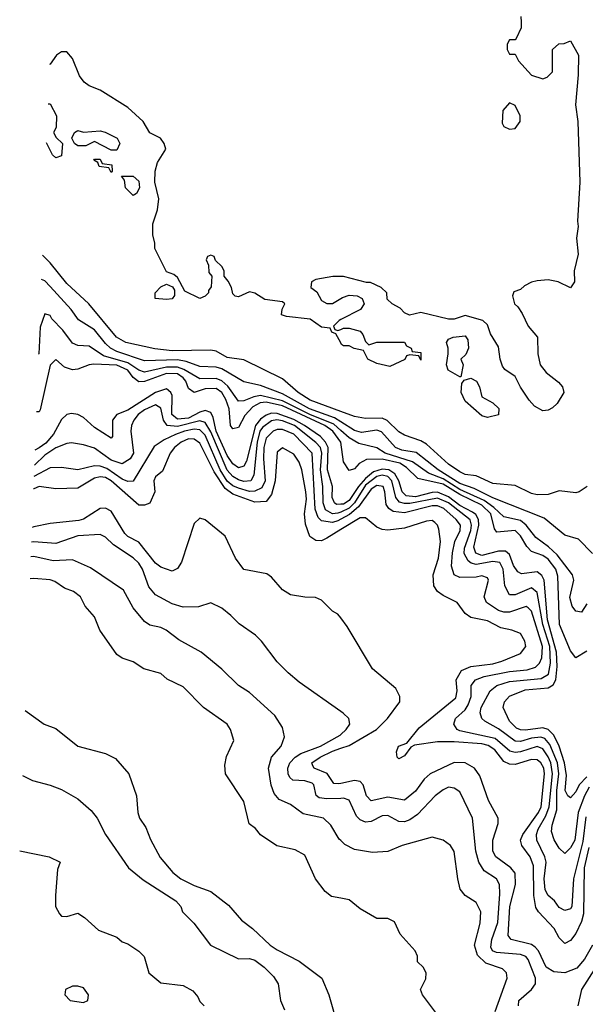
# Model space of a CAD drawing. Header units: inches. Extents: x 2348352 to 2479776, y 460422 to 613655.
# Tile 119 of 256: x 2348839 to 2350884, y 534556 to 538118. Entities that reach past the tile are written whole.
import ezdxf

# ---------------------------------------------------------------- set-up
doc = ezdxf.new("R2010")
doc.units = ezdxf.units.IN
doc.header["$MEASUREMENT"] = 0
doc.layers.add('C3543', color=7, linetype='Continuous')
doc.layers.add('C3553', color=7, linetype='Continuous')

msp = doc.modelspace()

# ---------------------------------------------------------------- linework, layer by layer
at = {"layer": 'C3543', "color": 4}
for points, elevation in [([(2350000, 536948.9), (2349982, 536982), (2349968, 536988), (2349962, 537002), (2349930, 537006), (2349890, 537035.3), (2349804, 537044), (2349786, 537050), (2349788.4, 537071.6), (2349798, 537090), (2349790, 537098), (2349726, 537106), (2349690, 537129), (2349670, 537133.2), (2349630, 537115.3), (2349618, 537118), (2349610, 537126), (2349605.2, 537150), (2349592.9, 537172.9), (2349578, 537190), (2349578, 537210), (2349570, 537226), (2349547.3, 537247.3), (2349542, 537262), (2349530, 537266), (2349518, 537262), (2349514, 537250), (2349522, 537230), (2349523.6, 537203.6), (2349534, 537190), (2349532, 537152), (2349522, 537138), (2349522, 537130), (2349510, 537118), (2349490, 537109.2), (2349436.4, 537136.4), (2349410, 537186), (2349396.4, 537196.4), (2349370, 537206), (2349328, 537290), (2349328, 537310), (2349320.2, 537340.2), (2349320.2, 537379.8), (2349338, 537430), (2349342, 537470), (2349328, 537530), (2349328.7, 537570), (2349338, 537602), (2349368, 537650), (2349362, 537670), (2349348, 537690), (2349309.3, 537709.3), (2349285.2, 537750), (2349230, 537801.2), (2349130, 537863.7), (2349090, 537879), (2349072.5, 537892.5), (2349055.5, 537915.5), (2349030, 537978), (2349010, 538002), (2348990, 538002), (2348972, 537990), (2348950, 537958), (2348947.6, 537956.6)], 56), ([(2348942.2, 537814), (2348950, 537814), (2348972, 537770), (2348971.1, 537728.9), (2348962, 537710), (2348971.6, 537691.6), (2348994, 537670), (2348990, 537626), (2348970, 537618)], 56), ([(2348970, 537618), (2348958, 537630), (2348936.9, 537673.2)], 56), ([(2350000, 536701.2), (2349890, 536741.4), (2349846.6, 536770), (2349790, 536818.9), (2349650, 536887.6), (2349590, 536896.3), (2349550, 536918.7), (2349530, 536923), (2349390, 536919.8), (2349327.8, 536927.8), (2349223.7, 536950), (2349189.8, 536969.8), (2349089.5, 537090), (2349010, 537163.6), (2348950, 537238.4), (2348921.4, 537266)], 64), ([(2350000, 536663.1), (2349977.3, 536677.3), (2349887.4, 536710), (2349790, 536765.2), (2349710, 536795.4), (2349650, 536807.6), (2349570, 536855.3), (2349550, 536860.9), (2349490, 536863.9), (2349441.3, 536881.3), (2349410, 536887.2), (2349290, 536883.9), (2349190, 536918.4), (2349168, 536930), (2349150, 536946.6), (2349110, 536996.3), (2349052.1, 537032.1), (2349025.6, 537070), (2348950, 537153.6), (2348930, 537174), (2348918.1, 537178.8)], 68), ([(2350000, 537189), (2349971.1, 537188.9), (2349910, 537178), (2349894, 537170), (2349892, 537150), (2349914, 537134), (2349930, 537102), (2349950, 537091.3), (2349970, 537091.3), (2350000, 537109.5)], 56), ([(2350000, 536632.1), (2349974.4, 536654.4), (2349888, 536690), (2349790, 536739.9), (2349710, 536758.7), (2349685.9, 536754.1), (2349650, 536739.1), (2349630, 536738.7), (2349592.4, 536792.4), (2349570, 536811.9), (2349550, 536820.3), (2349490, 536818.7), (2349433, 536853), (2349410, 536861.1), (2349370, 536861.3), (2349290, 536843.5), (2349270, 536849.8), (2349230, 536877.4), (2349142.6, 536902.6), (2349090, 536936.9), (2349050, 536939.6), (2349030, 536947.6), (2348995.5, 536995.5), (2348955.9, 537035.9), (2348950, 537048.7), (2348930, 537054), (2348914, 537006), (2348908.1, 536910), (2348907.8, 536908.5)], 72), ([(2350000, 537033.1), (2349994, 537030), (2349974, 537010), (2349978, 536998), (2349990, 536994), (2350000, 536998)], 56), ([(2350000, 536590.4), (2349971.5, 536630), (2349942.8, 536650), (2349790, 536721.9), (2349730, 536734.6), (2349708.1, 536731.9), (2349682.6, 536717.4), (2349653.2, 536686.9), (2349630, 536642.9), (2349610, 536638.4), (2349602, 536650), (2349596.2, 536710), (2349584.6, 536744.6), (2349570, 536769.7), (2349550, 536784.1), (2349510, 536782.9), (2349469.8, 536769.8), (2349450, 536784.5), (2349440.3, 536810), (2349430, 536823.1), (2349410, 536836.5), (2349370, 536838.8), (2349290, 536809.8), (2349270, 536808.7), (2349250, 536824), (2349230.3, 536850.3), (2349190, 536868.3), (2349107.9, 536872.1), (2349090.3, 536869.7), (2349050, 536853.6), (2349030, 536851.6), (2349001.4, 536861.5), (2348970, 536889), (2348950, 536869), (2348913.3, 536706.7), (2348910, 536699.5), (2348899.8, 536699.6)], 76), ([(2350000, 536365), (2349984.9, 536364.9), (2349976.9, 536370), (2349969.1, 536389.1), (2349969.8, 536430), (2349951.9, 536490), (2349953.9, 536570), (2349945.2, 536590), (2349926.6, 536610), (2349869, 536650), (2349830, 536671.5), (2349770, 536693.6), (2349750, 536694.2), (2349730, 536687.6), (2349710, 536673.2), (2349691.6, 536650), (2349659.1, 536520.9), (2349650, 536503), (2349630, 536496.9), (2349610, 536511.1), (2349590, 536541.7), (2349549.9, 536630), (2349538.6, 536678.6), (2349530, 536696.9), (2349510, 536704.5), (2349490, 536699), (2349450, 536676.9), (2349410, 536673.5), (2349389.8, 536690), (2349390, 536759), (2349386.3, 536770), (2349370, 536782.3), (2349330, 536769.8), (2349230, 536706.2), (2349190, 536689.5), (2349174.4, 536670), (2349174.8, 536610), (2349170, 536604), (2349110, 536642.4), (2349070, 536679.6), (2349050, 536689.6), (2349026.6, 536693.4), (2349010, 536689.5), (2348990, 536672.3), (2348961.1, 536618.9), (2348933.4, 536586.7), (2348910, 536568.9), (2348894.6, 536561.4)], 84), ([(2350000, 536337.2), (2349990, 536332.5), (2349970, 536330.7), (2349944.8, 536344.8), (2349936.8, 536370), (2349935.4, 536430), (2349926.8, 536490), (2349931.8, 536550), (2349926.2, 536570), (2349910, 536588.7), (2349832.8, 536650), (2349790, 536667.1), (2349769.5, 536670.5), (2349750, 536667.2), (2349717.4, 536642.6), (2349707.6, 536630), (2349697.5, 536590), (2349686.3, 536470), (2349674.9, 536450), (2349650, 536448.1), (2349630, 536453.6), (2349610, 536466.2), (2349590, 536488.7), (2349530, 536627.1), (2349510, 536660.9), (2349490, 536666.8), (2349410, 536646.7), (2349372.7, 536650), (2349358.7, 536670), (2349350, 536712.7), (2349330, 536724.7), (2349290, 536707.4), (2349267.6, 536690), (2349251.6, 536670), (2349243.1, 536650), (2349241.7, 536630), (2349250.3, 536550), (2349239.3, 536530), (2349210, 536511.6), (2349170, 536525.1), (2349110, 536568), (2349070, 536580.7), (2349027, 536587), (2349010, 536585.6), (2348970, 536569.7), (2348930, 536543.1), (2348892.5, 536507)], 88), ([(2350000, 536311), (2349990, 536305.7), (2349970, 536299.8), (2349930, 536305.4), (2349917.8, 536317.8), (2349907.5, 536347.5), (2349896.4, 536550), (2349830, 536618.7), (2349790, 536636.2), (2349770, 536635.8), (2349755.5, 536630), (2349730, 536604.5), (2349721.8, 536570), (2349720.2, 536530), (2349727.3, 536450), (2349715.3, 536424.7), (2349690, 536412.5), (2349670, 536411.4), (2349630, 536423), (2349610, 536432.2), (2349590, 536449), (2349564.6, 536490), (2349510, 536614.8), (2349490, 536634.2), (2349470, 536636.8), (2349434.9, 536630), (2349402.9, 536617.1), (2349361.8, 536598.2), (2349325.7, 536574.3), (2349250, 536448.2), (2349230, 536447.4), (2349210, 536456.4), (2349154.3, 536494.3), (2349130, 536503.1), (2349110, 536503.9), (2349050, 536489.6), (2348990, 536498.4), (2348950, 536496.9), (2348891, 536466.1)], 92), ([(2350000, 536273.6), (2349950, 536243), (2349930, 536233.3), (2349910, 536233.6), (2349888.8, 536248.8), (2349872.9, 536292.9), (2349868.7, 536330), (2349876.1, 536383.9), (2349874, 536410), (2349859.7, 536490), (2349850, 536517.2), (2349830, 536546), (2349790, 536569.2), (2349770, 536554), (2349762.6, 536450), (2349750, 536400.9), (2349730, 536375.6), (2349690, 536372.3), (2349610, 536402), (2349582.1, 536422.1), (2349543, 536483), (2349490, 536586.3), (2349470, 536601), (2349450, 536601.5), (2349423.1, 536590), (2349399.5, 536570), (2349383.7, 536550), (2349355.6, 536484.4), (2349330, 536464), (2349323.8, 536450), (2349328, 536410), (2349310, 536369.3), (2349290, 536362), (2349270, 536362), (2349170.4, 536450.4), (2349150, 536462.5), (2349130, 536465), (2349110, 536459.8), (2349050, 536423.1), (2348970, 536421.3), (2348910, 536429.6), (2348890, 536421.6), (2348889.2, 536420.6)], 96), ([(2350000, 535954.5), (2349990, 535968), (2349970, 535978), (2349930, 536018), (2349908.4, 536028.4), (2349870, 536028.7), (2349818, 536038), (2349790, 536055.3), (2349750, 536102), (2349732.9, 536112.9), (2349650, 536129), (2349619.3, 536170), (2349582, 536250), (2349510, 536309), (2349490, 536315.3), (2349470, 536295.3), (2349424.9, 536155.1), (2349410, 536133.2), (2349390, 536122.7), (2349350, 536138), (2349330, 536151.6), (2349270, 536228.2), (2349230, 536248.3), (2349219, 536259), (2349170, 536340.5), (2349150, 536351.6), (2349130, 536349.6), (2349070, 536311.2), (2349053.5, 536306.5), (2348950, 536295.8), (2348890, 536283.5), (2348884, 536281.4)], 104), ([(2350000, 535615.8), (2349850, 535722), (2349810, 535755.3), (2349770, 535795.3), (2349714, 535870), (2349692.1, 535892.1), (2349632.9, 535932.9), (2349603.2, 535963.2), (2349570, 535988.7), (2349530, 536008), (2349485.4, 535994.6), (2349430, 535992.7), (2349390, 536004.5), (2349330, 536038), (2349306, 536066), (2349283.1, 536130), (2349270, 536151.8), (2349250, 536171.8), (2349178.6, 536218.6), (2349150, 536246), (2349130, 536256), (2349050, 536251.2), (2348970, 536223), (2348890, 536229.8), (2348881.9, 536228.3)], 108), ([(2350000, 535148.3), (2349994, 535154), (2349963.9, 535203.9), (2349937.2, 535230), (2349864.7, 535244.7), (2349818.7, 535278.7), (2349776.9, 535296.9), (2349759.3, 535319.3), (2349748.3, 535348.3), (2349738.4, 535410), (2349749.2, 535450), (2349785.2, 535490), (2349796.5, 535523.5), (2349790, 535558), (2349761.5, 535601.5), (2349670, 535684), (2349630, 535709), (2349570, 535768.7), (2349495.3, 535830), (2349414.2, 535874.2), (2349369, 535910), (2349350, 535919.5), (2349310, 535927.6), (2349290, 535940.9), (2349249.2, 535990), (2349214.8, 536054.8), (2349095.3, 536135.3), (2349030, 536164.5), (2348960.8, 536160.8), (2348890, 536175.8), (2348879.9, 536174.7)], 112), ([(2350000, 534939.8), (2349966.3, 534946.3), (2349944.1, 534964.1), (2349909, 535010), (2349870, 535095.3), (2349835.5, 535115.5), (2349769.5, 535129.5), (2349710, 535169), (2349692.1, 535192.1), (2349669.5, 535209.5), (2349649.4, 535289.4), (2349583.7, 535390), (2349581.5, 535421.5), (2349587.2, 535452.8), (2349613.2, 535510), (2349601.2, 535550), (2349589.4, 535569.4), (2349504, 535630), (2349430, 535705.2), (2349372.5, 535732.5), (2349350, 535753.2), (2349288, 535770), (2349250, 535795.3), (2349210, 535808.7), (2349190, 535822), (2349129.1, 535909.1), (2349110, 535958), (2349076.5, 535996.5), (2349059.3, 536030), (2349034, 536050), (2349001.6, 536061.6), (2348966.3, 536086.3), (2348950, 536092), (2348890, 536097), (2348876.9, 536095.6)], 116), ([(2348858.8, 535618.7), (2348928, 535570), (2348970, 535554), (2349049.5, 535489.5), (2349150, 535464), (2349185.6, 535445.6), (2349234, 535390), (2349261.2, 535310), (2349266.6, 535250), (2349272.7, 535230), (2349295.3, 535195.3), (2349312.5, 535152.5), (2349347.5, 535087.5), (2349392.5, 535032.5), (2349422, 535010), (2349470, 534986), (2349530, 534964), (2349594.5, 534914.5), (2349640.8, 534860.8), (2349680.9, 534830), (2349745.2, 534770), (2349770, 534752.7), (2349850, 534711.6), (2349931.8, 534650), (2349957, 534590), (2349990, 534475.3)], 124), ([(2350000, 535301.2), (2349950, 535299.1), (2349922.5, 535302.5), (2349911.4, 535311.4), (2349902.9, 535350), (2349896.3, 535356.3), (2349870, 535364.4), (2349827, 535367), (2349816.1, 535376.1), (2349809.7, 535390), (2349808.3, 535410), (2349815.8, 535430), (2349835.1, 535450), (2349856.2, 535463.8), (2349927.3, 535490), (2349998, 535530), (2350000, 535531.9)], 108), ([(2350000, 535354.8), (2349993.4, 535353.4), (2349975.3, 535355.3), (2349950.9, 535390.9), (2349904, 535410), (2349898.6, 535418.6), (2349895.1, 535430), (2349925.6, 535450), (2349970, 535472), (2350000, 535482.3)], 104), ([(2348849.8, 535383.4), (2348886.3, 535366.3), (2348950, 535349.2), (2348990, 535333.2), (2349050, 535299), (2349097.5, 535257.5), (2349119, 535230), (2349149.2, 535170), (2349232.3, 535050), (2349285.8, 535005.8), (2349404, 534930), (2349422, 534910), (2349428, 534890), (2349468.7, 534850), (2349529.4, 534769.4), (2349630, 534720.9), (2349670, 534721.6), (2349690, 534715.6), (2349723.7, 534690), (2349756.6, 534656.6), (2349773.2, 534630), (2349782.7, 534570), (2349796.5, 534536.5)], 128), ([(2348839.5, 535111.6), (2348946, 535090), (2348986, 535070), (2348976.4, 535043.6), (2348969, 534950), (2348969.2, 534910), (2348983.2, 534883.2), (2348990, 534875.3), (2349010, 534874), (2349050, 534885.2), (2349074, 534870), (2349124.1, 534824.1), (2349190, 534799), (2349210, 534782), (2349230, 534775.3), (2349270, 534748.7), (2349289.2, 534729.2), (2349306, 534670), (2349350, 534634), (2349430, 534624), (2349464.7, 534604.7), (2349483.1, 534583.1), (2349490, 534566), (2349506, 534550)], 132)]:
    msp.add_lwpolyline(points, dxfattribs=dict(at, elevation=elevation))
for points, elevation in [([(2349070, 537711.3), (2349130, 537716), (2349148.9, 537711.1), (2349192, 537690), (2349202, 537670), (2349190, 537646), (2349170, 537646), (2349110, 537678), (2349078, 537662), (2349050, 537662), (2349038, 537670), (2349028, 537690), (2349038, 537710), (2349050, 537718)], 56), ([(2349170, 537566), (2349162, 537582), (2349127.3, 537587.3), (2349122, 537602), (2349108, 537610), (2349110, 537614), (2349130, 537614), (2349138, 537598), (2349172.7, 537592.7), (2349174, 537570)], 56), ([(2349250, 537482), (2349222, 537510), (2349218, 537538), (2349207.3, 537552.7), (2349250, 537552), (2349270, 537534), (2349272, 537510), (2349262, 537490)], 56), ([(2349370, 537106), (2349329.5, 537109.5), (2349328.7, 537130), (2349350, 537152), (2349370, 537162), (2349392, 537152), (2349399.6, 537139.6), (2349399.6, 537120.4), (2349390, 537109)], 56), ([(2349050, 534622), (2349030, 534622), (2349004.7, 534610), (2349002, 534590), (2349022, 534570), (2349070, 534562), (2349086, 534570), (2349088, 534590), (2349070, 534615.3)], 136)]:
    msp.add_lwpolyline(points, close=True, dxfattribs=dict(at, elevation=elevation))
at = {"layer": 'C3553', "color": 4}
for points, elevation in [([(2350651.3, 538130), (2350652, 538110), (2350651.6, 538088.4), (2350634, 538050), (2350630, 538046), (2350610, 538046), (2350602, 538030), (2350602, 538010), (2350610, 537994), (2350630, 537994), (2350642, 537970), (2350690, 537918), (2350730, 537904.7), (2350746, 537910), (2350766, 537930), (2350766, 538010), (2350788.4, 538031.6), (2350807.3, 538032.7), (2350830, 538042), (2350859.1, 537990), (2350858.5, 537918.5), (2350848.2, 537810), (2350857.6, 537750), (2350863.8, 537530), (2350855.8, 537390), (2350858.7, 537370), (2350852.3, 537327.7), (2350858, 537270), (2350843.8, 537210), (2350844.7, 537170), (2350830, 537148), (2350786, 537170), (2350750, 537177.2), (2350710, 537174), (2350690, 537168.7), (2350664.5, 537155.5), (2350650, 537142), (2350626, 537134), (2350621, 537119), (2350627.7, 537090), (2350639.9, 537079.9), (2350655.6, 537055.6), (2350677.3, 537010), (2350710.8, 536970), (2350713, 536910), (2350721, 536870), (2350742, 536842), (2350787.5, 536807.5), (2350801, 536790), (2350806, 536770), (2350782.8, 536730), (2350765.8, 536714.2), (2350750, 536705.2), (2350730, 536702.7), (2350700.1, 536720.1), (2350681.3, 536741.3), (2350649.3, 536789.3), (2350630, 536828), (2350593.2, 536853.2), (2350585.2, 536865.2), (2350576, 536890), (2350570, 536935.3), (2350541.5, 536981.5), (2350530, 537014), (2350514, 537030), (2350450, 537048.7), (2350410, 537035.1), (2350390, 537034.5), (2350290, 537059), (2350248.9, 537048.9), (2350230, 537058), (2350214.6, 537074.6), (2350186, 537090), (2350167.3, 537107.3), (2350166, 537130), (2350146, 537150), (2350107.3, 537167.3), (2350092.7, 537167.3), (2350010, 537189), (2350000, 537189)], 56), ([(2350000, 537109.5), (2350006.6, 537113.4), (2350030, 537122), (2350059.1, 537119.1), (2350078, 537110), (2350084.7, 537090), (2350071.3, 537070), (2350000, 537033.1)], 56), ([(2350000, 536998), (2350010, 537002), (2350030, 537002), (2350070, 536991.3), (2350079.8, 536979.8), (2350090, 536954), (2350102, 536942), (2350130, 536952), (2350230, 536952), (2350238, 536938), (2350254, 536930), (2350258, 536918), (2350290, 536914), (2350290, 536886), (2350282, 536902), (2350250, 536906), (2350238, 536902), (2350231.6, 536888.4), (2350176.9, 536863.1), (2350130, 536874), (2350098, 536890), (2350082, 536922), (2350048.4, 536928.4), (2350030, 536938), (2350010, 536938), (2350003.1, 536943.1), (2350000, 536948.9)], 56), ([(2350890.9, 536429.1), (2350862, 536410), (2350850, 536406), (2350790, 536413.2), (2350750, 536400.9), (2350710, 536399.5), (2350690, 536403.7), (2350630, 536432.8), (2350550, 536440.5), (2350490, 536468), (2350450, 536473.3), (2350430, 536482), (2350389.6, 536510), (2350310, 536583), (2350290, 536594.3), (2350230, 536615.1), (2350210, 536627.8), (2350168.1, 536668.1), (2350150, 536676.4), (2350090, 536675.8), (2350050, 536683), (2350000, 536701.2)], 64), ([(2350910, 536187), (2350859.3, 536239.3), (2350810, 536253.2), (2350734.8, 536314.8), (2350550, 536389), (2350482.7, 536422.7), (2350430, 536440.5), (2350352.6, 536490), (2350272.8, 536552.8), (2350221.2, 536561.2), (2350197.6, 536570), (2350147.6, 536627.6), (2350130, 536633.3), (2350074.7, 536625.3), (2350050, 536631.9), (2350000, 536663.1)], 68), ([(2350890, 536005.2), (2350870, 535975.3), (2350850, 535979), (2350837, 535997), (2350828.4, 536028.4), (2350842, 536090), (2350837.6, 536110), (2350781.8, 536181.8), (2350751.5, 536211.5), (2350705.5, 536245.5), (2350669.7, 536290), (2350650, 536306.4), (2350590, 536319.2), (2350553.6, 536353.6), (2350518.4, 536378.4), (2350430, 536419), (2350370, 536456.9), (2350317.7, 536477.7), (2350258.8, 536518.8), (2350160.5, 536550), (2350130, 536569.7), (2350064.9, 536584.9), (2350030, 536606), (2350000, 536632.1)], 72), ([(2350890, 535834), (2350850, 535809), (2350830, 535835.1), (2350790.8, 535930), (2350785.3, 536105.3), (2350777.7, 536130), (2350750, 536166), (2350730, 536179.4), (2350690, 536194), (2350672.2, 536212.2), (2350650, 536251.3), (2350630, 536269.7), (2350564.4, 536264.4), (2350555.8, 536275.8), (2350542.5, 536330), (2350510, 536361.8), (2350430, 536400.8), (2350370, 536437.9), (2350278.2, 536458.2), (2350238, 536498), (2350213.6, 536513.6), (2350150, 536528.5), (2350092.6, 536527.4), (2350067, 536513), (2350050, 536493.2), (2350030, 536487.3), (2350010, 536519), (2350000.3, 536590), (2350000, 536590.4)], 76), ([(2350890, 535379.1), (2350862, 535350), (2350850, 535324.5), (2350830, 535302.9), (2350820.9, 535310), (2350811.8, 535330), (2350816.1, 535383.9), (2350809.2, 535430), (2350789.4, 535489.4), (2350769.9, 535529.9), (2350750, 535549.8), (2350730, 535555.9), (2350667.8, 535547.8), (2350650, 535548.6), (2350635.3, 535555.3), (2350610, 535580.9), (2350587, 535630), (2350592.3, 535650), (2350610, 535670.4), (2350666.6, 535693.4), (2350750, 535701.2), (2350767.7, 535712.3), (2350777.5, 535730), (2350782.1, 535777.9), (2350779.7, 535830), (2350747.3, 535947.3), (2350735.6, 536090), (2350727.4, 536107.4), (2350710, 536120.3), (2350653.7, 536113.7), (2350640.5, 536120.5), (2350624, 536144), (2350610, 536183.6), (2350595, 536195), (2350570, 536195), (2350510, 536180.2), (2350488.6, 536188.6), (2350480.7, 536210), (2350498.7, 536290), (2350498.3, 536310), (2350487.9, 536327.9), (2350476.4, 536336.4), (2350430, 536361.1), (2350390, 536391.7), (2350350, 536408.4), (2350330, 536407.7), (2350270, 536392.2), (2350236.1, 536396.1), (2350222.4, 536410), (2350209.9, 536450), (2350195.9, 536475.8), (2350173.7, 536490), (2350150, 536492.5), (2350117.9, 536482.1), (2350090, 536459), (2350064, 536430), (2350030, 536378.9), (2350010, 536365), (2350000, 536365)], 84), ([(2350898.1, 535341.9), (2350880.5, 535310), (2350858.4, 535250), (2350845.7, 535150), (2350830, 535122.7), (2350810, 535102), (2350790, 535121.2), (2350771.1, 535151.1), (2350761.5, 535181.5), (2350763.8, 535203.8), (2350780.8, 535259.2), (2350781.3, 535330), (2350788.2, 535390), (2350784, 535430), (2350756.2, 535496.2), (2350737.3, 535517.3), (2350722.9, 535522.9), (2350690, 535519.1), (2350650, 535507), (2350630, 535507.7), (2350570, 535552.6), (2350520.7, 535580.7), (2350509.4, 535590), (2350503.6, 535610), (2350508, 535630), (2350539.6, 535690), (2350563.7, 535710), (2350610, 535723.5), (2350724.7, 535735.3), (2350750.7, 535750), (2350758.5, 535790), (2350756.2, 535850), (2350729.9, 535930), (2350710, 536046), (2350690, 536063), (2350630, 536037.6), (2350610, 536038), (2350593.3, 536070), (2350587.4, 536130), (2350574.6, 536154.6), (2350550, 536158.5), (2350490, 536147), (2350471.5, 536151.5), (2350460, 536160), (2350446.6, 536186.6), (2350446.9, 536206.9), (2350469.8, 536270), (2350472.6, 536290), (2350468.4, 536308.4), (2350390, 536369.8), (2350350, 536387.4), (2350250, 536368.5), (2350230, 536367.6), (2350212.7, 536372.7), (2350198.9, 536390), (2350184.8, 536450), (2350170, 536466.2), (2350150, 536471), (2350130, 536465.7), (2350090, 536434.2), (2350050, 536370.7), (2350030, 536351.1), (2350000, 536337.2)], 88), ([(2350885.6, 535234.4), (2350875.5, 535144.5), (2350840.9, 535010), (2350835.8, 534910), (2350830, 534900.9), (2350810, 534896), (2350790, 534906), (2350772.7, 534930), (2350749.8, 534949.8), (2350738.9, 534970), (2350734.8, 535010), (2350742, 535070), (2350737.4, 535090), (2350708.2, 535150), (2350707.3, 535170), (2350713.1, 535190), (2350741.9, 535238.1), (2350753.3, 535270), (2350765.4, 535390), (2350759.2, 535430), (2350750, 535451.1), (2350730, 535479.8), (2350710, 535488.7), (2350649.8, 535469.8), (2350630, 535466.6), (2350611.5, 535471.5), (2350557.6, 535517.6), (2350430, 535545.7), (2350420.9, 535550), (2350409.2, 535570), (2350415.1, 535590), (2350450, 535621.3), (2350460.4, 535639.6), (2350470.9, 535670), (2350471.5, 535710), (2350487, 535730), (2350518.2, 535741.8), (2350610, 535760.2), (2350674.1, 535765.9), (2350704.4, 535775.6), (2350718.9, 535790), (2350727.3, 535810), (2350729.8, 535850), (2350690, 535978), (2350678, 535990), (2350670, 535995.6), (2350610, 535974.2), (2350590, 535974.5), (2350570, 535981), (2350527, 536010), (2350518.4, 536030), (2350533.6, 536090), (2350530, 536099), (2350510, 536106.6), (2350490, 536101.6), (2350430, 536100.7), (2350409.4, 536110), (2350400.8, 536140.8), (2350404.5, 536190), (2350412.1, 536230), (2350432.1, 536270), (2350432.4, 536290), (2350417.4, 536310), (2350372.1, 536350), (2350350, 536359.4), (2350330, 536359.4), (2350230, 536334.6), (2350190, 536338.5), (2350173.3, 536350), (2350164.2, 536364.2), (2350159.7, 536410), (2350152.8, 536430), (2350130, 536432.8), (2350110, 536419.8), (2350063.7, 536356.3), (2350031.8, 536328.2), (2350000, 536311)], 92), ([(2350896.3, 535123.7), (2350879.8, 535050), (2350877, 534883), (2350870, 534856), (2350850, 534812.7), (2350830, 534787), (2350810, 534776), (2350790, 534796), (2350771.6, 534830), (2350714.5, 534890), (2350705.7, 534905.7), (2350697.6, 534950), (2350696.6, 535056.6), (2350684.2, 535090), (2350654.3, 535130), (2350649.7, 535150), (2350657.6, 535170), (2350715, 535250), (2350724.2, 535270), (2350736.5, 535390), (2350733.5, 535410), (2350723, 535430), (2350710, 535441.1), (2350690, 535442.3), (2350630, 535424.2), (2350610, 535424.8), (2350590, 535434), (2350556.4, 535476.4), (2350532.9, 535492.9), (2350510, 535498.6), (2350410, 535505.5), (2350350, 535505.6), (2350266.4, 535493.6), (2350253.2, 535486.8), (2350230, 535455.3), (2350210, 535444), (2350204, 535450), (2350201.2, 535470), (2350209.2, 535490), (2350238.6, 535501.4), (2350283.2, 535556.8), (2350415.6, 535664.4), (2350420.5, 535690), (2350417.4, 535730), (2350436.8, 535763.2), (2350470, 535778.3), (2350550, 535788), (2350582.5, 535797.5), (2350650, 535824.9), (2350669.2, 535850), (2350666, 535870), (2350650, 535897.2), (2350618, 535910), (2350578.3, 535918.3), (2350530, 535943.6), (2350470, 535955.6), (2350449.7, 535969.7), (2350421.2, 536010), (2350370, 536034.5), (2350349.5, 536050), (2350336.9, 536070), (2350334, 536110), (2350353.5, 536170), (2350360.5, 536230), (2350354.9, 536274.9), (2350349.5, 536289.5), (2350339.6, 536299.6), (2350330, 536306), (2350310, 536304.5), (2350230, 536278.7), (2350170, 536271.6), (2350150, 536274), (2350130, 536282.9), (2350090, 536316), (2350070, 536316.3), (2350000, 536273.6)], 96), ([(2350000, 535482.3), (2350030, 535492.6), (2350129.6, 535550), (2350169.5, 535590), (2350213.2, 535650), (2350213.2, 535670), (2350198.6, 535698.6), (2350115.3, 535770), (2350023.1, 535923.1), (2350000, 535954.5)], 104), ([(2350000, 535531.9), (2350019.3, 535550), (2350032.7, 535570), (2350028.7, 535590), (2350009.3, 535609.3), (2350000, 535615.8)], 108), ([(2350910.2, 534769.8), (2350881.2, 534718.8), (2350853.4, 534686.6), (2350810, 534669.6), (2350770, 534673.5), (2350742, 534690), (2350714.5, 534750), (2350703, 534763), (2350690, 534772.1), (2350616, 534790), (2350605.3, 534805.3), (2350610.8, 534910), (2350631.8, 534990), (2350630.9, 535030), (2350615.1, 535050), (2350560.5, 535090), (2350549.8, 535109.8), (2350549.7, 535150), (2350569.5, 535210), (2350569.3, 535230), (2350533.9, 535293.9), (2350503.1, 535383.1), (2350483.7, 535410), (2350450, 535429.6), (2350410, 535431.1), (2350323, 535390), (2350301.3, 535370), (2350270, 535327), (2350230, 535294.5), (2350170, 535306), (2350110, 535291.8), (2350093.6, 535310), (2350080.5, 535350), (2350070, 535361.6), (2350050, 535365.4), (2350000, 535354.8)], 104), ([(2350642, 534550), (2350643.7, 534570), (2350689.3, 534610), (2350704.5, 534630), (2350703.6, 534650), (2350677.8, 534717.8), (2350668.5, 534728.5), (2350650, 534736.4), (2350562.9, 534742.9), (2350548, 534750), (2350542.8, 534762.8), (2350546, 534790), (2350567.6, 534852.4), (2350575.4, 534955.4), (2350573.6, 534990), (2350562.7, 535010), (2350518.9, 535038.9), (2350498.7, 535070), (2350488, 535110), (2350476.2, 535230), (2350430, 535325.2), (2350410, 535338), (2350390, 535342), (2350370, 535332), (2350340.7, 535310), (2350277.1, 535242.9), (2350250, 535223.6), (2350230, 535216.3), (2350210, 535217.6), (2350170, 535239.5), (2350150, 535238.4), (2350110, 535217.6), (2350090, 535215.1), (2350070, 535222.9), (2350056.6, 535236.6), (2350030, 535294.5), (2350010, 535301.6), (2350000, 535301.2)], 108), ([(2350558.4, 534530), (2350602, 534650), (2350599.3, 534670), (2350584.5, 534684.5), (2350524.6, 534704.6), (2350493.9, 534733.9), (2350482.9, 534770), (2350504.5, 534850), (2350506, 534890), (2350490, 534924), (2350449.4, 534949.4), (2350432.1, 534972.1), (2350422.7, 535010), (2350409.4, 535109.4), (2350397.2, 535130), (2350370, 535149.3), (2350330, 535161.2), (2350222, 535130), (2350170, 535109), (2350115.3, 535104.7), (2350050, 535116), (2350014.5, 535134.5), (2350000, 535148.3)], 112), ([(2350379.1, 534479.1), (2350295.3, 534590), (2350288.7, 534610), (2350308, 534648), (2350308.7, 534670), (2350298, 534690), (2350278, 534710), (2350278, 534730), (2350269, 534750), (2350215.3, 534810), (2350194.6, 534854.6), (2350170, 534866), (2350130, 534866), (2350070, 534901.2), (2350030, 534934), (2350000, 534939.8)], 116), ([(2350917.2, 534682.8), (2350870.7, 534610), (2350857, 534550)], 108)]:
    msp.add_lwpolyline(points, dxfattribs=dict(at, elevation=elevation))
at = {"layer": 'C3553', "color": 4, "elevation": 56}
for points in [[(2350610, 537818), (2350586, 537790), (2350584, 537744), (2350590, 537732), (2350610, 537722), (2350630, 537724.7), (2350648, 537750), (2350648.7, 537770), (2350630, 537808)], [(2350430, 536826), (2350388.7, 536850), (2350382, 536870), (2350388.7, 536910), (2350388.7, 536930), (2350382, 536950), (2350390, 536962), (2350406, 536970), (2350450, 536974), (2350459.6, 536959.6), (2350462, 536930), (2350452.7, 536907.3), (2350434, 536890), (2350442, 536870), (2350434, 536826)], [(2350530, 536679), (2350510, 536685.2), (2350450, 536738), (2350435.3, 536770), (2350438, 536802), (2350446, 536814), (2350470, 536822), (2350491.1, 536811.1), (2350502, 536790), (2350510, 536754), (2350550, 536732), (2350571.1, 536711.1), (2350570, 536688.7)]]:
    msp.add_lwpolyline(points, close=True, dxfattribs=at)

doc.saveas('drawing.dxf')
